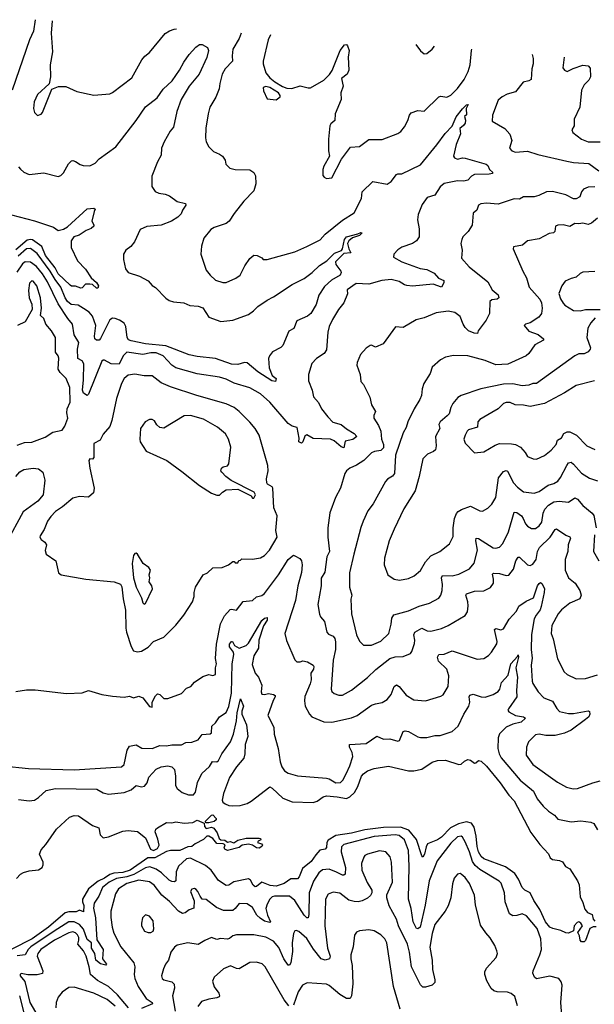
# Model space of a CAD drawing. Extents: x 1245515 to 1420776, y 606314 to 671314.
# Tile 184 of 256: x 1338533 to 1342881, y 657441 to 664888. Entities that reach past the tile are written whole.
import ezdxf

# ---------------------------------------------------------------- set-up
doc = ezdxf.new("R2010")
doc.units = 0

msp = doc.modelspace()

# ---------------------------------------------------------------- linework, layer by layer
at = {"layer": '0CON10XD'}
for points in [[(1338651.2, 664887.6), (1338638.4, 664801.6), (1338607.1, 664735), (1338475.3, 664355)], [(1338779.7, 664879.2), (1338771.5, 664785), (1338780.8, 664645), (1338763.8, 664545), (1338767.5, 664455), (1338757, 664403), (1338667, 664323), (1338643.6, 664266.4), (1338636.7, 664215), (1338646.7, 664185), (1338667, 664163), (1338695, 664172.5), (1338706.7, 664185), (1338777, 664363), (1338826.7, 664383.3), (1338883, 664383), (1338965, 664343.3), (1339095, 664316.7), (1339215, 664326.7), (1339235, 664336.2), (1339381.7, 664448.3), (1339456.6, 664583.4), (1339479.1, 664610.9), (1339515, 664638.8), (1339635, 664784), (1339665.8, 664804.2), (1339703.2, 664816.8), (1339721.1, 664818.2)], [(1340208.6, 664786.6), (1340193.9, 664746.1), (1340145.3, 664665), (1340140.4, 664615), (1340144.3, 664575), (1340088, 664515), (1340064.3, 664475), (1340046.7, 664405), (1340043.3, 664365), (1340017.5, 664302.5), (1339973, 664227), (1339959.2, 664175), (1339941.7, 664068.3), (1339940, 663995), (1339944.3, 663964.3), (1339963.3, 663925), (1339999.5, 663889.5), (1340045, 663871.2), (1340066.7, 663855), (1340087.5, 663825), (1340092.5, 663795), (1340122.5, 663765), (1340165, 663754.2), (1340275, 663752.5), (1340305, 663731.2), (1340317.3, 663707.3), (1340320, 663645), (1340305, 663592.5), (1340228.8, 663515), (1340155, 663422.5), (1340117.3, 663362.7), (1340095, 663346.7), (1340005, 663316.7), (1339979.3, 663300.7), (1339926.2, 663235), (1339908, 663175), (1339904, 663115), (1339945, 662993.3), (1339973.8, 662955), (1340015, 662918.8), (1340070.7, 662900.7), (1340095, 662900), (1340168.1, 662931.9), (1340201.4, 662955), (1340236.7, 663025), (1340275, 663082.5), (1340305, 663106.7), (1340330, 663105), (1340365, 663087.5), (1340375, 663073.3), (1340405, 663072.9), (1340615, 663132), (1340705, 663172.5), (1340806.5, 663223.5), (1340845.3, 663264.7), (1340975, 663371.8), (1341063.6, 663426.4), (1341118.8, 663535), (1341125, 663586.7), (1341205, 663663.3), (1341315, 663644.3), (1341345, 663664.4), (1341385, 663715.8), (1341395, 663721.2), (1341425, 663720.8), (1341565, 663788.6), (1341690.1, 663939.9), (1341752.4, 664027.6), (1341805, 664083.3), (1341835, 664153.3), (1341885, 664212.8), (1341915, 664243.3), (1341926.1, 664246.1), (1341912.9, 664217.1), (1341913, 664167), (1341900, 664155), (1341907.5, 664127.5), (1341904, 664105), (1341892.7, 664087.3), (1341863.8, 664065), (1341870, 664025), (1341836.3, 663943.6), (1341815.8, 663855), (1341822.6, 663842.6), (1341845, 663831.9), (1341885, 663842.5), (1341905, 663840.9), (1342063.3, 663795), (1342076, 663785), (1342088.8, 663755), (1342110, 663735), (1342110, 663725), (1342085, 663718.7), (1341975, 663717.3), (1341950.8, 663705), (1341925, 663674.3), (1341895, 663665.7), (1341845, 663667.8), (1341745, 663648.8), (1341715, 663624.5), (1341675, 663559.6), (1341616.8, 663543.2), (1341579.3, 663490.7), (1341549.4, 663415), (1341544.6, 663375), (1341556.5, 663305), (1341557.1, 663245), (1341535.9, 663214.1), (1341505, 663193.8), (1341425, 663166.2), (1341395, 663147.3), (1341364.3, 663115), (1341361.7, 663091.7), (1341423.8, 663055), (1341564.6, 663004.6), (1341615, 662997.2), (1341669.4, 662969.4), (1341701.7, 662931.7), (1341741.5, 662915), (1341742.8, 662897.2), (1341725.8, 662864.2), (1341662.1, 662887.9), (1341505, 662871.1), (1341463.4, 662876.6), (1341445, 662881.5), (1341405, 662908.2), (1341345, 662923.4), (1341274, 662916), (1341175, 662887.5), (1341078.7, 662891.3), (1341012, 662845), (1341013.8, 662815), (1340986, 662745), (1340945, 662695.8), (1340899.3, 662619.3), (1340875, 662566.7), (1340864.4, 662525), (1340855, 662391.2), (1340836.6, 662363.4), (1340778, 662325), (1340745, 662286.2), (1340719.2, 662205), (1340718, 662155), (1340745.5, 662085.5), (1340757.1, 662035), (1340795, 661991.4), (1340817.3, 661945), (1340863.7, 661883.6), (1340903.4, 661843.4), (1340966.2, 661825), (1341005, 661794), (1341065, 661758.6), (1341084.4, 661735), (1341055, 661711.3), (1340995, 661700), (1340985, 661650), (1340965, 661656.9), (1340912.9, 661702.9), (1340885, 661715.3), (1340755, 661720.6), (1340705, 661747.5), (1340691.5, 661738.5), (1340675.3, 661694.7), (1340665, 661683.5), (1340646.7, 661695), (1340647.4, 661722.6), (1340633, 661803), (1340595, 661813.3), (1340565, 661833.3), (1340425, 661994.3), (1340355, 662057.1), (1340275, 662102.3), (1340155, 662138.2), (1340095, 662167.6), (1340045, 662183.2), (1339875, 662209.5), (1339715, 662254.1), (1339685.5, 662275), (1339618.8, 662345), (1339565, 662367.2), (1339525, 662369), (1339465, 662355.3), (1339345, 662372.8), (1339316.4, 662345), (1339285, 662282.7), (1339225, 662284.6), (1339175, 662313.1), (1339165, 662313.3), (1339155, 662304.6), (1339055, 662054.2), (1339045, 662046.2), (1339015, 662062), (1339007.5, 662085), (1339016.9, 662163.1), (1339019.7, 662285), (1339005, 662307.5), (1338974.5, 662324.5), (1338972, 662395), (1338980, 662445), (1338944.5, 662505), (1338932.9, 662585), (1338896.5, 662626.5), (1338825, 662737.9), (1338744, 662905), (1338706.1, 662966.1), (1338660.9, 663020.9), (1338615, 663052.5), (1338575, 663055.9), (1338555, 663040.8), (1338510.7, 662979.3)], [(1340430.3, 664772.3), (1340414.5, 664735.5), (1340374.4, 664575), (1340374.4, 664555), (1340395.6, 664485), (1340425, 664449.1), (1340465, 664416.8), (1340522.2, 664382.2), (1340555, 664369.5), (1340593, 664367), (1340655, 664386.2), (1340715, 664371.2), (1340735, 664372), (1340835, 664430.8), (1340876.4, 664473.6), (1340897.1, 664502.9), (1340957.5, 664655), (1340991.7, 664698.3), (1341005, 664700), (1341015, 664690), (1341026.7, 664655), (1341020, 664605), (1341023, 664507), (1341010, 664475), (1340968.3, 664441.7), (1340982, 664385), (1340963.6, 664335), (1340965.5, 664284.5), (1340919.2, 664175), (1340916.7, 664125), (1340888.8, 664101.2), (1340880, 664085), (1340868.8, 663985), (1340870, 663895), (1340876.7, 663855), (1340835, 663780), (1340827.5, 663755), (1340828.3, 663708.3), (1340837, 663697), (1340855, 663687.5), (1340895, 663692.5), (1340967.2, 663832.8), (1341036.1, 663923.9), (1341105, 663928), (1341175, 663982), (1341275, 663980.8), (1341395, 664025.7), (1341418, 664042), (1341445, 664076.2), (1341470.6, 664125), (1341482.5, 664165), (1341495, 664182), (1341545, 664200.8), (1341595, 664196.9), (1341705, 664303.8), (1341718.8, 664308.8), (1341765, 664301.2), (1341795, 664315.8), (1341845, 664368.1), (1341895.4, 664435), (1341926.7, 664495), (1341941.9, 664545), (1341951.8, 664655), (1341955.4, 664663.8)], [(1338524.4, 663774.4), (1338538.3, 663758.3), (1338563.8, 663735), (1338605, 663715.7), (1338715, 663730), (1338825, 663701.2), (1338845, 663710), (1338865, 663730), (1338902.7, 663797.3), (1338925, 663820), (1338935, 663823.3), (1338955, 663816.2), (1338991.7, 663791.7), (1339014.3, 663784.3), (1339065, 663782), (1339105, 663803.1), (1339135.9, 663834.1), (1339260, 663925), (1339414.5, 664125), (1339485, 664228.1), (1339574.5, 664295.5), (1339619, 664361), (1339687.1, 664425), (1339743.6, 664505), (1339775, 664565.7), (1339815.4, 664625), (1339865, 664680), (1339895, 664699.5), (1339915, 664698.9), (1339955, 664677.7), (1339961.7, 664655), (1339949.4, 664600.6), (1339891.8, 664475), (1339815, 664384.6), (1339756.2, 664285), (1339723.2, 664193.2), (1339696.9, 664075), (1339672.5, 664045), (1339625.6, 663964.4), (1339606, 663915), (1339603.9, 663863.9), (1339575, 663813.8), (1339532, 663705), (1339534, 663625), (1339558.3, 663588.3), (1339585, 663575.8), (1339635, 663568.1), (1339666.5, 663556.5), (1339725, 663512), (1339787.5, 663497.5), (1339790, 663485), (1339765, 663447.5), (1339755, 663420), (1339728.8, 663395), (1339682, 663365), (1339605, 663334.5), (1339495.8, 663324.2), (1339445, 663301.2), (1339401.4, 663208.6), (1339375, 663173.3), (1339336.7, 663145), (1339320, 663115), (1339320, 663075), (1339335, 663002.5), (1339355, 662976.7), (1339438.7, 662948.7), (1339505, 662912.5), (1339535, 662878), (1339561.3, 662861.3), (1339640.3, 662780.3), (1339665, 662762.9), (1339697, 662753), (1339775, 662745.8), (1339820, 662725), (1339885, 662720), (1339918.2, 662708.2), (1339965, 662638.1), (1340055, 662605.3), (1340145.9, 662614.1), (1340265, 662658.5), (1340302.2, 662685), (1340335, 662719.5), (1340405, 662767.1), (1340455, 662790.5), (1340595, 662885.5), (1340685, 662930), (1340746.2, 662975), (1340802.5, 663027.5), (1340858.2, 663065), (1340915, 663121.9), (1340968.4, 663141.6), (1340976.5, 663153.5), (1340989.8, 663225), (1341005, 663246.4), (1341092.4, 663267.6), (1341115, 663278.9), (1341123.8, 663275), (1341105, 663254.5), (1341051.8, 663238.2), (1341024.3, 663215.7), (1341014.7, 663195), (1341023.9, 663155), (1341040, 663125), (1340985, 663120), (1340922.7, 663055), (1340925.8, 663035), (1340963.8, 662985), (1340966.2, 662975), (1340958, 662955), (1340893.2, 662916.8), (1340839.6, 662870.4), (1340796, 662804), (1340775.9, 662734.1), (1340735.6, 662665), (1340711.2, 662645), (1340629.4, 662610.6), (1340607.9, 662552.1), (1340569.3, 662530.7), (1340525, 662423.3), (1340510.5, 662409.5), (1340446.7, 662375), (1340424.3, 662345.7), (1340416.1, 662323.9), (1340420, 662255), (1340445, 662195.8), (1340474.5, 662175), (1340468.8, 662151.2), (1340442, 662155), (1340334.4, 662224.4), (1340255, 662292.9), (1340235, 662294.6), (1340185, 662280), (1340135, 662283.5), (1340014.1, 662324.1), (1339875, 662339.2), (1339815, 662351.8), (1339640.2, 662420.2), (1339485.1, 662435.1), (1339377.8, 662457.8), (1339357.5, 662467.5), (1339345.9, 662485), (1339336.7, 662566.7), (1339325, 662591.5), (1339289.5, 662615), (1339255, 662628.5), (1339235, 662629.1), (1339215, 662617.5), (1339145, 662475.8), (1339135, 662464.2), (1339115, 662464), (1339103.1, 662473.1), (1339098.7, 662495), (1339109.3, 662575), (1339083.6, 662645), (1339058.2, 662675), (1339015, 662702.1), (1338975, 662727.7), (1338922.4, 662732.4), (1338895, 662757.3), (1338876.9, 662785), (1338845.8, 662865), (1338801.8, 662921.8), (1338764.9, 662985), (1338665, 663118.6), (1338615, 663157), (1338585, 663154), (1338522.1, 663097.9)], [(1341529.8, 664700.5), (1341565, 664651.2), (1341595, 664630), (1341615, 664632.5), (1341655.4, 664664.6), (1341673.3, 664688.1)], [(1342410.2, 664624.7), (1342419.2, 664595), (1342419.2, 664555), (1342408, 664515), (1342402.5, 664435), (1342385.4, 664424.6), (1342343.8, 664415), (1342285, 664341.4), (1342221.2, 664325), (1342184.2, 664305), (1342155, 664278.1), (1342111.4, 664165), (1342109.3, 664119.3), (1342205, 664064), (1342242.1, 664022.1), (1342256.5, 663975), (1342240.6, 663915), (1342256, 663895), (1342285, 663886.4), (1342375, 663892.7), (1342455, 663868.2), (1342673.3, 663816.7), (1342725, 663807.1), (1342840.5, 663800.5), (1342915, 663744.5)], [(1342654.2, 664603.7), (1342643, 664523), (1342656.7, 664505), (1342675, 664496.2), (1342720.9, 664519.1), (1342795, 664542.9), (1342835, 664538.8), (1342850.7, 664520.7), (1342852.5, 664455), (1342839.3, 664430.7), (1342805, 664393.8), (1342783.8, 664355), (1342772.5, 664225), (1342730, 664135), (1342728.8, 664085), (1342710, 664055), (1342717.5, 664035), (1342783.2, 663983.2), (1342835, 663964.5), (1342925, 663964.8)], [(1340475, 664281.2), (1340503.8, 664305), (1340504, 664315), (1340490.8, 664335), (1340426.2, 664375), (1340395, 664382.9), (1340376.2, 664375), (1340378.3, 664348.3), (1340405, 664290), (1340475, 664281.2)], [(1342884.4, 663624.4), (1342835, 663621.7), (1342800.4, 663605), (1342785.4, 663585), (1342771.8, 663548.2), (1342745, 663531.9), (1342723.4, 663533.4), (1342665, 663563.8), (1342565, 663589.2), (1342520, 663585), (1342462.4, 663557.6), (1342425, 663548.8), (1342345, 663548.5), (1342315, 663529.4), (1342275, 663532.9), (1342155, 663491.2), (1342065, 663499.5), (1342022.5, 663495), (1342004.3, 663485.7), (1341993.1, 663446.9), (1341965.6, 663425), (1341956.2, 663333.8), (1341928, 663285), (1341885.7, 663245), (1341877.8, 663225), (1341870.6, 663195), (1341881.2, 663145), (1341876.7, 663085), (1341935, 663018), (1342075, 662905.6), (1342108.9, 662845), (1342155, 662807.3), (1342158.2, 662785), (1342145.3, 662774.7), (1342105, 662768.2), (1342091.4, 662755), (1342088.6, 662665), (1342064.2, 662615), (1342002.5, 662535), (1341997.5, 662515), (1341973.3, 662516.7), (1341930, 662535), (1341905, 662559.2), (1341889.1, 662585), (1341865, 662643.8), (1341825, 662673.8), (1341776.6, 662683.4), (1341685, 662671.4), (1341595, 662631.8), (1341532.1, 662617.9), (1341435, 662560.8), (1341376, 662564), (1341282.5, 662435), (1341225, 662410), (1341195, 662426.2), (1341185, 662424), (1341155, 662404.3), (1341112.9, 662355), (1341086, 662295), (1341084.2, 662275), (1341110, 662205), (1341115, 662150), (1341135, 662127.5), (1341183, 662033), (1341195.7, 661975), (1341226.2, 661925), (1341214.2, 661895), (1341213.1, 661875), (1341249.5, 661819.5), (1341265, 661776.2), (1341271.5, 661715), (1341285.4, 661675), (1341285, 661650), (1341265, 661630.5), (1341217.2, 661622.8), (1341195, 661611.8), (1341137.1, 661552.9), (1341082.1, 661517.9), (1341031.2, 661495), (1341006.2, 661475), (1340994, 661455), (1340960, 661345), (1340922.5, 661275), (1340881.2, 661158.8), (1340864.5, 661045), (1340864.5, 660975), (1340876.5, 660865), (1340857.3, 660825), (1340841.2, 660708.8), (1340815.6, 660664.4), (1340814.6, 660605.4), (1340789.4, 660465), (1340801.7, 660391.7), (1340810.6, 660370.6), (1340838.8, 660335), (1340856.2, 660255), (1340870, 660240), (1340905, 660224.3), (1340917.6, 660207.6), (1340923.4, 660183.4), (1340924.2, 660125), (1340904.7, 660044.7), (1340890, 659825), (1340895.7, 659805.7), (1340911.9, 659791.9), (1340949.1, 659779.1), (1340975, 659779.4), (1341045, 659815.6), (1341165, 659913.5), (1341227.1, 659972.9), (1341335, 660057.3), (1341375, 660069.1), (1341435, 660072.2), (1341491.2, 660095), (1341501.1, 660108.9), (1341520, 660170), (1341522.1, 660195), (1341514.6, 660235.4), (1341523.5, 660256.5), (1341575, 660285.5), (1341615.4, 660265.4), (1341645, 660261.8), (1341725, 660282.9), (1341775.3, 660304.7), (1341905, 660380.8), (1341920.7, 660409.3), (1341926.4, 660453.6), (1341924.5, 660485), (1341908.6, 660535), (1341914, 660545), (1341975, 660564.6), (1342045, 660567.5), (1342096.8, 660593.2), (1342117.3, 660625), (1342118.8, 660655), (1342110.8, 660695), (1342118.1, 660701.9), (1342165, 660698.2), (1342215, 660683.3), (1342235, 660685.8), (1342269.1, 660730.9), (1342287.9, 660795), (1342305, 660822.9), (1342315, 660822.5), (1342375, 660765.7), (1342395, 660759.2), (1342415, 660769.2), (1342440.8, 660805), (1342451.2, 660865), (1342465.7, 660895), (1342546.4, 660973.6), (1342585, 661032), (1342595, 661038), (1342665, 660989.2), (1342695.7, 660975.7), (1342702, 660965), (1342684.4, 660915), (1342681.9, 660865), (1342661.2, 660805), (1342660.4, 660725), (1342686.2, 660666.2), (1342735.2, 660625.2), (1342770.6, 660570.6), (1342781.1, 660535), (1342772.5, 660507.5), (1342696, 660474), (1342633.1, 660425), (1342608.5, 660395), (1342559.6, 660305), (1342554.5, 660245), (1342570, 660205), (1342602.6, 660052.6), (1342652, 659955), (1342675.5, 659935.5), (1342745, 659901.4), (1342815, 659904.2), (1342905, 659931.4)], [(1338414.3, 663425.7), (1338645, 663365.7), (1338788.8, 663318.8), (1338825, 663293.8), (1338865, 663303.1), (1338895, 663320), (1339045, 663457.1), (1339095, 663461.2), (1339103.3, 663455), (1339097.7, 663437.7), (1339078.8, 663365), (1339095, 663336.2), (1339093.5, 663325), (1339075, 663308.2), (1339037.6, 663292.4), (1338982.4, 663257.6), (1338942.5, 663245), (1338924, 663215), (1338923.8, 663165), (1338970.8, 663065), (1339031.7, 663001.7), (1339073.3, 662935), (1339115, 662899.6), (1339128.6, 662875), (1339125, 662857.1), (1339115, 662858.1), (1339085, 662884), (1339065, 662888.1), (1339032.5, 662887.5), (1339005, 662860), (1338995, 662857.5), (1338955, 662873.3), (1338925, 662872.5), (1338915, 662878.6), (1338825, 662965.5), (1338802, 663012), (1338728.5, 663105), (1338701.2, 663171.2), (1338631.5, 663221.5), (1338614.4, 663225.6), (1338589.3, 663220.7), (1338505, 663146.2)], [(1342905, 663386), (1342860.5, 663349.5), (1342835, 663339.2), (1342795, 663349.4), (1342765, 663343.1), (1342735, 663345.6), (1342695, 663323.3), (1342645, 663336), (1342605, 663333.3), (1342587.5, 663325), (1342582.5, 663285), (1342573.6, 663276.4), (1342540, 663270), (1342465, 663230), (1342376.1, 663213.9), (1342338.8, 663181.2), (1342270.8, 663169.2), (1342266.7, 663155), (1342340.8, 662985), (1342367.5, 662935), (1342387.5, 662865), (1342469.1, 662775), (1342481, 662745), (1342485.6, 662705), (1342480.5, 662665), (1342462.7, 662637.3), (1342395, 662596.1), (1342360, 662585), (1342350.8, 662575), (1342385, 662531.4), (1342457.3, 662507.3), (1342496.7, 662475), (1342497.5, 662465), (1342431.9, 662428.1), (1342385, 662364), (1342365, 662345.8), (1342227, 662283), (1342135, 662278.2), (1342055, 662310), (1341925, 662344.3), (1341815, 662348.6), (1341755, 662334.2), (1341716.7, 662315), (1341655, 662260), (1341638.1, 662211.9), (1341590.8, 662135), (1341578, 662095), (1341573.3, 662045), (1341562, 662015), (1341517.1, 661945), (1341469.5, 661845), (1341457.9, 661802.1), (1341435, 661763.3), (1341377.5, 661595), (1341370, 661455), (1341355, 661436.2), (1341317.6, 661412.4), (1341302.5, 661395), (1341209.2, 661225), (1341166.8, 661173.2), (1341132.2, 661095), (1341113.7, 661046.3), (1341061.5, 660845), (1341029.5, 660705), (1341027.8, 660655), (1341029.5, 660595), (1341045.7, 660535), (1341040, 660505), (1341043.5, 660395), (1341081.9, 660235), (1341105, 660186.2), (1341135, 660156.2), (1341196.1, 660156.1), (1341265, 660188.1), (1341325.6, 660245), (1341344.5, 660315), (1341348, 660362), (1341365, 660386.5), (1341474.6, 660415.4), (1341555, 660451.8), (1341635, 660475.7), (1341705, 660511.2), (1341719.4, 660535), (1341729.4, 660570.6), (1341733.1, 660615), (1341724.7, 660665.3), (1341732.5, 660685), (1341805, 660681.1), (1341855, 660693.6), (1341937.5, 660735), (1341971.8, 660778.2), (1341997.3, 660875), (1341984.7, 660945), (1341986.7, 660965), (1342005, 660964.4), (1342115, 660893.3), (1342135, 660889.4), (1342165, 660898.6), (1342190, 660925), (1342232.9, 661012.9), (1342275, 661162), (1342295, 661160), (1342329.1, 661135), (1342343.8, 661115), (1342359.5, 661075), (1342375, 661057.1), (1342405, 661040), (1342435, 661039.2), (1342465, 661058.6), (1342483.5, 661086.5), (1342493.8, 661155), (1342505.9, 661185), (1342535, 661216.7), (1342575, 661241.2), (1342614.8, 661245.2), (1342685, 661239.7), (1342735, 661270.8), (1342755, 661261.4), (1342795, 661212.9), (1342865.5, 661155.5), (1342878, 661138), (1342895.4, 661045)], [(1342885, 662982.5), (1342795, 662977.1), (1342775, 662968.6), (1342745, 662941.4), (1342705, 662930.6), (1342660.5, 662909.5), (1342634.4, 662875.6), (1342613.2, 662816.8), (1342625, 662776.7), (1342644.5, 662744.5), (1342658.3, 662728.3), (1342725, 662689.2), (1342775, 662686.7), (1342814.4, 662695.6), (1342925, 662695.8)], [(1338515, 661669.2), (1338570.3, 661689.7), (1338625, 661693.1), (1338725, 661730.8), (1338783.1, 661766.9), (1338855, 661783.8), (1338875, 661812.5), (1338898, 661875), (1338890.9, 661915), (1338893.3, 661945), (1338914.4, 661995), (1338913.5, 662105), (1338884.4, 662175), (1338839.2, 662219.2), (1338824.1, 662244.1), (1338828.3, 662328.3), (1338824.4, 662344.4), (1338803.6, 662373.6), (1338805.3, 662484.7), (1338775, 662534.3), (1338732, 662585), (1338716.5, 662626.5), (1338691.2, 662651.2), (1338698, 662705), (1338691.8, 662785), (1338662.5, 662875), (1338635, 662910), (1338625, 662911.9), (1338608.2, 662895), (1338600.8, 662839.2), (1338604.6, 662784.6), (1338625.7, 662735), (1338626.9, 662695), (1338575, 662601.4), (1338516.4, 662573.6)], [(1342887.4, 662632.6), (1342855.6, 662595), (1342833.1, 662555), (1342824.6, 662485), (1342851.8, 662405), (1342851.1, 662395), (1342834.1, 662375.9), (1342805, 662360), (1342765, 662360.5), (1342734.7, 662345.3), (1342445, 662136.9), (1342415, 662136.5), (1342385, 662122.7), (1342335, 662118.2), (1342265, 662133.5), (1342195, 662131.2), (1342023.8, 662096.2), (1341874.6, 662045.4), (1341849.5, 662030.5), (1341811.4, 661985), (1341795.6, 661955), (1341782.4, 661907.6), (1341768.8, 661891.2), (1341715.6, 661845), (1341704.3, 661825), (1341712.9, 661795), (1341679.5, 661735), (1341685.4, 661665), (1341680, 661635), (1341665, 661621.9), (1341618.6, 661601.4), (1341584.2, 661565), (1341556.7, 661433.3), (1341524.5, 661325), (1341440.9, 661189.1), (1341366.9, 661035), (1341328.1, 660945), (1341292.5, 660815), (1341290, 660765), (1341317.9, 660687.9), (1341367.5, 660655), (1341407.7, 660647.7), (1341475, 660660), (1341518.7, 660681.3), (1341565, 660722), (1341603.9, 660786.1), (1341645, 660831.5), (1341712, 660865), (1341785.4, 660924.6), (1341812.1, 660977.9), (1341813.3, 661045), (1341823.8, 661116.2), (1341837.3, 661152.7), (1341851.6, 661168.4), (1341876.4, 661183.6), (1341945, 661207.9), (1342015, 661172.9), (1342035, 661171.4), (1342075, 661194.2), (1342106.4, 661223.6), (1342135.4, 661274.6), (1342156.3, 661423.7), (1342195, 661471.1), (1342215, 661478.1), (1342225, 661472.9), (1342270.5, 661385), (1342300.9, 661350.9), (1342345, 661315.6), (1342425, 661305.6), (1342465, 661319.4), (1342532.6, 661367.4), (1342575, 661378.9), (1342605, 661398.1), (1342625, 661424.2), (1342672.9, 661515), (1342685.8, 661535), (1342705, 661541.1), (1342725, 661527.1), (1342785, 661458.5), (1342845, 661420), (1342905, 661400)], [(1339425, 660105.8), (1339455, 660111.9), (1339505, 660140.8), (1339545, 660184), (1339623, 660217), (1339715, 660309.2), (1339775.6, 660385), (1339841.4, 660485), (1339854.2, 660525), (1339853.8, 660555), (1339863.8, 660595), (1339921.2, 660688.8), (1339955.6, 660704.4), (1339995, 660743.1), (1340065, 660744.4), (1340112.5, 660765), (1340145, 660790), (1340155, 660790), (1340165, 660780), (1340185, 660780), (1340191.7, 660798.3), (1340205, 660800), (1340215, 660810), (1340295, 660806.7), (1340355, 660817.5), (1340385, 660834.3), (1340424.2, 660875), (1340480.8, 660975), (1340472, 661025), (1340482, 661135), (1340456.2, 661195), (1340450, 661345), (1340442.9, 661355), (1340407.5, 661375), (1340402.9, 661385), (1340402, 661415), (1340412.5, 661475), (1340410, 661515), (1340346.5, 661745), (1340315, 661795.7), (1340275, 661844.3), (1340194.2, 661925), (1340155, 661954.3), (1340095, 661983.1), (1339873.8, 662045), (1339675, 662110), (1339605, 662140), (1339535, 662193.1), (1339475, 662194.5), (1339405, 662205.6), (1339355, 662198.6), (1339325, 662174.4), (1339303.3, 662135), (1339266.2, 662023.8), (1339230.3, 661855), (1339215, 661810), (1339166.2, 661753.8), (1339143.1, 661706.9), (1339095, 661683.3), (1339093.8, 661576.2), (1339085, 661562.5), (1339063.8, 661566.2), (1339057, 661553), (1339062.9, 661495), (1339098.1, 661345), (1339091.2, 661308.8), (1339055, 661275.8), (1338985, 661281.2), (1338935, 661270), (1338857.4, 661202.6), (1338805, 661167.5), (1338768.7, 661131.3), (1338744.2, 661095), (1338718.8, 661031.2), (1338687.1, 660985), (1338685.7, 660975), (1338695, 660956.2), (1338723.8, 660935), (1338736.2, 660915), (1338726.1, 660873.9), (1338734.2, 660845), (1338807.5, 660795), (1338826.2, 660705), (1338848.3, 660688.3), (1339035, 660656.7), (1339247.5, 660635), (1339295, 660619.2), (1339305, 660597.5), (1339316.2, 660506.2), (1339335, 660422.5), (1339335.9, 660285.9), (1339341.8, 660255), (1339377.6, 660147.6), (1339395, 660114), (1339425, 660105.8)], [(1342883.7, 662156.3), (1342745, 662121.9), (1342655.3, 662064.7), (1342505, 661985.4), (1342395, 661961.5), (1342345, 661971.5), (1342283.6, 661973.6), (1342245, 661991.1), (1342215, 661993.2), (1342195, 661984.6), (1342155, 661945.5), (1342105, 661917.5), (1342014, 661865), (1342000, 661845), (1341996.2, 661805), (1341930, 661785), (1341918.6, 661775), (1341904.3, 661745), (1341894.2, 661715), (1341903.8, 661685), (1341975, 661612.5), (1342045, 661619.2), (1342130.2, 661669.8), (1342165, 661682.5), (1342255, 661680), (1342285, 661673.6), (1342322.5, 661655), (1342358, 661615), (1342375, 661584), (1342417.5, 661565), (1342445, 661563.1), (1342505, 661590.8), (1342555, 661632.5), (1342591.4, 661675), (1342602.5, 661707.5), (1342634.2, 661725.8), (1342651.3, 661758.7), (1342675, 661770.6), (1342695, 661769.4), (1342746.1, 661746.1), (1342825, 661665.7), (1342885, 661637.1)], [(1340305, 661270), (1340318, 661295), (1340308.8, 661315), (1340132.9, 661402.9), (1340092.2, 661432.2), (1340062, 661465), (1340056.2, 661475), (1340060, 661495), (1340072.5, 661505), (1340105, 661513.1), (1340115, 661527.5), (1340130, 661655), (1340114.4, 661715), (1340090, 661755), (1340031.2, 661805), (1339925, 661865.6), (1339825, 661894.3), (1339777.3, 661892.7), (1339625, 661797.5), (1339594.2, 661804.2), (1339572.3, 661822.3), (1339553, 661853), (1339535, 661862.5), (1339515, 661862.5), (1339482.5, 661845), (1339446.7, 661795), (1339442, 661715), (1339446.2, 661695), (1339490, 661625), (1339647.3, 661552.7), (1339761.2, 661471.2), (1339895, 661364.7), (1339985, 661307.7), (1340025, 661292.2), (1340045, 661291.2), (1340067.5, 661315), (1340095, 661331.2), (1340185, 661336.7), (1340285, 661287.5), (1340295, 661270), (1340305, 661270)], [(1338505, 661433.1), (1338535, 661467.8), (1338565, 661484.4), (1338634.4, 661495.6), (1338675, 661491.4), (1338709.2, 661465), (1338724.2, 661405), (1338711.2, 661295), (1338671.9, 661245), (1338558.8, 661165), (1338432.3, 660927.7)], [(1342882.2, 660992.2), (1342874.3, 660865), (1342915.5, 660795.5)], [(1339475, 660466), (1339485, 660472), (1339537.3, 660582.7), (1339534, 660605), (1339512, 660635), (1339518, 660665), (1339512.3, 660687.7), (1339523.3, 660725), (1339510, 660745), (1339466.7, 660775), (1339424.2, 660845), (1339415, 660852.9), (1339405, 660851.4), (1339393.5, 660835), (1339384.3, 660775), (1339395.6, 660665.6), (1339414.5, 660594.5), (1339454.4, 660515), (1339465, 660476.2), (1339475, 660466)], [(1338505, 659805.3), (1338585, 659818), (1338651.7, 659818.3), (1338888.8, 659791.2), (1339005, 659797.1), (1339055, 659813.9), (1339155, 659783.9), (1339235, 659771.2), (1339325, 659764.1), (1339365, 659771.1), (1339395, 659759.2), (1339435, 659770.8), (1339465, 659758), (1339515, 659692), (1339535, 659687.5), (1339536.9, 659725), (1339561.9, 659775), (1339575, 659789.2), (1339595, 659782.9), (1339625, 659753.5), (1339655, 659752.9), (1339758.8, 659791.2), (1339795, 659832.5), (1339827.5, 659845), (1339855, 659876.7), (1339918.8, 659921.2), (1339965, 659936), (1339995, 659927.1), (1340014, 659935), (1340015.4, 659985), (1340023.3, 660015), (1340014.5, 660055.5), (1340021.6, 660165), (1340051.6, 660318.4), (1340081.9, 660378.1), (1340125, 660426.5), (1340135, 660430.5), (1340175, 660422), (1340223.4, 660486.6), (1340295, 660494.5), (1340325, 660523.3), (1340365, 660532.1), (1340385, 660547.5), (1340491.2, 660688.8), (1340565, 660804.2), (1340595, 660831.2), (1340605, 660836.7), (1340615, 660833.8), (1340652.3, 660812.3), (1340665.8, 660795), (1340671.4, 660765), (1340665.4, 660705.4), (1340637.5, 660605), (1340620.5, 660495), (1340540.8, 660245), (1340553.4, 660193.4), (1340615.5, 660045.5), (1340630, 660030), (1340655, 660031.9), (1340675, 660038.2), (1340712.1, 660032.1), (1340754, 660005), (1340760, 659995), (1340755.6, 659975), (1340736.4, 659945), (1340738.7, 659895), (1340731.2, 659865), (1340690.5, 659769.5), (1340687.3, 659735), (1340694.6, 659694.6), (1340726.7, 659635), (1340744.7, 659614.7), (1340835, 659577.1), (1340895, 659574.6), (1341043.7, 659606.3), (1341086.1, 659623.9), (1341195, 659702.2), (1341225, 659714.4), (1341276.6, 659723.4), (1341314.5, 659745.5), (1341345, 659784), (1341366.2, 659843.8), (1341383.4, 659856.6), (1341405, 659844.3), (1341458.3, 659778.3), (1341515, 659743.3), (1341605, 659736.9), (1341720.7, 659770.7), (1341737.9, 659782.1), (1341776, 659845), (1341781.4, 659925), (1341765.8, 659975), (1341703.1, 660035), (1341695.6, 660065), (1341704.5, 660085.5), (1341745, 660088.2), (1341805, 660114.5), (1341995, 660050.8), (1342045, 660056), (1342080.3, 660079.7), (1342104.3, 660105), (1342143.7, 660166.3), (1342147.3, 660185), (1342125, 660276.7), (1342135, 660282.5), (1342175, 660272.5), (1342195, 660281.2), (1342237.4, 660352.6), (1342291.9, 660415), (1342309.2, 660450.8), (1342365, 660488.9), (1342420, 660515), (1342452.5, 660605), (1342465, 660624.4), (1342475, 660630.8), (1342484.4, 660624.4), (1342503.1, 660585), (1342502.9, 660555), (1342480, 660450), (1342471.1, 660425), (1342440.3, 660385), (1342427.1, 660355), (1342406.7, 660236.7), (1342403.5, 660125), (1342411.9, 660058.1), (1342403.1, 660005), (1342410.4, 659885), (1342416.5, 659866.5), (1342457.1, 659805), (1342499.8, 659759.8), (1342565, 659734.2), (1342597.4, 659677.4), (1342618.8, 659655), (1342685, 659640.4), (1342725, 659639.1), (1342835, 659660), (1342844.2, 659654.2), (1342847.5, 659635), (1342838.6, 659615), (1342815.6, 659595), (1342705, 659514.6), (1342655, 659491.1), (1342585, 659472.7), (1342513.6, 659473.6), (1342465, 659484.3), (1342435, 659478.8), (1342383.8, 659425), (1342367.1, 659385), (1342365.8, 659325), (1342417.1, 659255), (1342601.9, 659121.9), (1342671.9, 659081.9), (1342720.5, 659070.5), (1342755, 659071.8), (1342870, 659115), (1342925, 659130.5)], [(1338405, 659244.6), (1338600, 659225), (1338945, 659214.3), (1339302.8, 659237.2), (1339322.8, 659255), (1339346.4, 659363.6), (1339365, 659392.5), (1339415, 659402.5), (1339457, 659377), (1339535, 659374.6), (1339595, 659399.1), (1339644.4, 659395.6), (1339685, 659404.2), (1339757.3, 659402.7), (1339789.5, 659420.5), (1339835, 659424.2), (1339885, 659440.6), (1339915, 659480.5), (1339975, 659485.7), (1339985.5, 659495), (1339987.5, 659545), (1340015, 659568.6), (1340045, 659614.3), (1340095, 659648.5), (1340116, 659694), (1340137, 659795), (1340140, 660015), (1340154.7, 660085.3), (1340150.2, 660105), (1340121.9, 660145), (1340121.2, 660165), (1340135, 660184.6), (1340144.5, 660184.5), (1340159.7, 660155), (1340195, 660134.7), (1340246.9, 660155), (1340265, 660171.5), (1340365, 660343.5), (1340385, 660360.4), (1340405, 660367.1), (1340405.3, 660345), (1340377.4, 660302.6), (1340343.6, 660195), (1340341, 660135), (1340305, 660075.4), (1340291.6, 660011.6), (1340314, 659945), (1340340, 659915), (1340366.7, 659855), (1340360.8, 659805), (1340365, 659787.5), (1340385, 659784.3), (1340415, 659791.4), (1340454.2, 659784.2), (1340465.6, 659775.6), (1340465.8, 659765.8), (1340451.3, 659738.7), (1340410, 659625), (1340457.6, 659537.6), (1340460, 659485), (1340488.8, 659375), (1340503.8, 659275), (1340517.3, 659237.3), (1340537.6, 659207.6), (1340565, 659189.5), (1340635, 659167.8), (1340855, 659151.5), (1340876, 659146), (1340925, 659116.9), (1340961.7, 659118.3), (1340979.4, 659135), (1341004.4, 659185), (1341031.9, 659245), (1341054.3, 659315), (1341050, 659345), (1341028, 659385), (1341030, 659405), (1341155, 659413.1), (1341235, 659468.6), (1341285, 659446.9), (1341335, 659447.5), (1341395, 659430), (1341406, 659435), (1341435, 659503.3), (1341450.8, 659509.2), (1341475, 659503.5), (1341545, 659463.1), (1341565, 659457.5), (1341615, 659457.5), (1341675, 659474.3), (1341715, 659472.9), (1341805, 659502.9), (1341852.2, 659545), (1341894.5, 659635), (1341932.1, 659695), (1341940, 659725), (1341934.7, 659765.3), (1341940.4, 659779.6), (1341965, 659787.5), (1342025, 659765.4), (1342055, 659763.9), (1342115, 659783.1), (1342154.7, 659805.3), (1342166.4, 659823.6), (1342177.8, 659875), (1342228.7, 659931.3), (1342249.5, 660015), (1342300, 660070), (1342305, 660083.3), (1342307.9, 660065), (1342288.2, 659985), (1342300.9, 659915), (1342291.8, 659815), (1342296.2, 659765), (1342232.7, 659675), (1342227.8, 659665), (1342235, 659652.2), (1342285, 659626.2), (1342346.1, 659616.1), (1342361.2, 659605), (1342327.5, 659575), (1342265, 659558.7), (1342215, 659537.3), (1342165, 659487.1), (1342154.6, 659455), (1342152, 659375), (1342161.1, 659335), (1342175.8, 659305.8), (1342320.9, 659135), (1342421.5, 659051.5), (1342449.5, 658995), (1342495, 658940), (1342535, 658902.5), (1342580.9, 658870.9), (1342605, 658840), (1342705, 658821.4), (1342778.3, 658828.3), (1342855, 658817.1), (1342877.4, 658807.4), (1342905, 658760)], [(1338525, 658990.6), (1338605, 658980.5), (1338645, 658985.6), (1338675, 659004.4), (1338732.9, 659057.1), (1338805, 659071.9), (1339117, 659067), (1339165, 659039.2), (1339205, 659030.5), (1339325, 659042.9), (1339376.2, 659063.8), (1339415, 659095.8), (1339455, 659085.7), (1339478.3, 659091.7), (1339498, 659115), (1339511.1, 659158.9), (1339565, 659219.4), (1339605, 659237.1), (1339655, 659244.4), (1339685, 659237.5), (1339705, 659217.5), (1339712.7, 659165), (1339712.5, 659095), (1339725, 659074), (1339762.2, 659042.2), (1339810, 659025), (1339847.5, 659025), (1339864.1, 659045.9), (1339878, 659118), (1339912.7, 659187.3), (1339970.5, 659239.5), (1339993, 659277), (1340025, 659275.6), (1340038.9, 659285), (1340062.7, 659335), (1340129.2, 659425), (1340152.2, 659485), (1340174.2, 659585), (1340179.5, 659645), (1340205, 659750), (1340227.1, 659695), (1340213.3, 659656.7), (1340214.7, 659635), (1340248.4, 659555), (1340260.5, 659465), (1340238.6, 659405), (1340236.8, 659335), (1340228.6, 659301.4), (1340175, 659237.3), (1340121.1, 659155), (1340074.7, 659035.3), (1340064.8, 658984.8), (1340070.2, 658970.2), (1340087.3, 658957.3), (1340115.1, 658945.1), (1340145, 658941.9), (1340201.2, 658945), (1340255, 658958.7), (1340285, 658976.1), (1340425, 659086.7), (1340445, 659076.4), (1340525, 659000), (1340595, 658972.8), (1340755, 658966.2), (1340785, 658977.1), (1340830.1, 659009.9), (1340855, 659016.8), (1340935, 659010.5), (1341005, 658996.8), (1341031, 659009), (1341067.1, 659042.9), (1341092.3, 659087.7), (1341120, 659165), (1341135.3, 659185), (1341165, 659205.7), (1341216.1, 659223.9), (1341325, 659241.5), (1341475, 659206.2), (1341515.4, 659205.4), (1341575, 659218.1), (1341655, 659270.9), (1341695, 659283.8), (1341755, 659287.1), (1341855, 659254.4), (1341875, 659258), (1341899.7, 659280.3), (1341925, 659293.3), (1341945, 659287.5), (1341975, 659264), (1341985, 659266.2), (1342004.3, 659285.7), (1342025, 659280.6), (1342065, 659242), (1342168.8, 659115), (1342235, 659021.4), (1342275, 658979.2), (1342401.2, 658741.2), (1342469.8, 658649.8), (1342535, 658577.5), (1342548.3, 658548.3), (1342565.9, 658535.9), (1342618.3, 658528.3), (1342639.3, 658519.3), (1342662, 658482), (1342696.7, 658465), (1342753.3, 658373.3), (1342767.5, 658345), (1342773, 658253), (1342795, 658210), (1342810.5, 658160.5), (1342830, 658135), (1342865, 658120), (1342872.9, 658085), (1342885, 658068.8)], [(1338508.1, 658391.9), (1338538.9, 658425), (1338562.2, 658437.8), (1338605, 658449.3), (1338675, 658457.1), (1338702.5, 658475), (1338712.2, 658495), (1338710.9, 658515), (1338682.5, 658575), (1338695, 658608.6), (1338730.6, 658649.4), (1338811.5, 658765), (1338911.2, 658855), (1338945, 658869.2), (1338977.5, 658865), (1339084, 658794), (1339132.5, 658775), (1339142, 658722), (1339165, 658700), (1339205, 658706.7), (1339315, 658751.2), (1339355, 658756), (1339425, 658748.8), (1339485, 658699.2), (1339524.4, 658615), (1339544.7, 658604.7), (1339575, 658618.1), (1339587.6, 658645), (1339579.1, 658689.1), (1339558.6, 658745), (1339564, 658765), (1339575, 658776.2), (1339645, 658816.2), (1339685, 658812.5), (1339715, 658821.2), (1339778.3, 658811.7), (1339843, 658817), (1339875, 658834), (1339930, 658810), (1339932.9, 658785), (1339945, 658769.2), (1339985, 658779.2), (1340002.5, 658772.5), (1340027.7, 658737.7), (1340043.1, 658695), (1340055, 658685.4), (1340085, 658680.9), (1340105, 658668), (1340125, 658672.9), (1340153.1, 658663.1), (1340185, 658681.1), (1340246.9, 658696.9), (1340345, 658697.1), (1340356.2, 658695), (1340358.8, 658685), (1340336.7, 658675), (1340333.8, 658665), (1340363.5, 658653.5), (1340370.8, 658645), (1340365.6, 658635), (1340345, 658621.5), (1340325, 658623.1), (1340295.4, 658645.4), (1340265, 658652.5), (1340217.5, 658645), (1340192.9, 658627.1), (1340105, 658604), (1340084.6, 658615), (1340081.3, 658625), (1340087.8, 658647.8), (1340074, 658654), (1340025, 658657.1), (1339995.8, 658695), (1339965, 658711.5), (1339948.3, 658711.7), (1339923.9, 658686.1), (1339861.2, 658655), (1339835.4, 658634.6), (1339805, 658631.8), (1339745, 658603.8), (1339675, 658602.9), (1339645, 658595.3), (1339555, 658549.3), (1339502.6, 658547.4), (1339370, 658455), (1339315, 658437.7), (1339246.5, 658433.5), (1339215, 658422.9), (1339175, 658394.3), (1339127.4, 658372.6), (1339054.6, 658315), (1339009.1, 658235), (1339008.4, 658215), (1339018.1, 658188.1), (1339015, 658141.2), (1338985, 658152.5), (1338959.7, 658140.3), (1338905, 658140.6), (1338878, 658132), (1338750.6, 658025), (1338628.3, 657935), (1338475, 657857.8)], [(1339943, 658813), (1339940, 658825), (1339985, 658872), (1339995, 658873.8), (1340020, 658845), (1340020, 658835), (1340005, 658822.5), (1339965, 658814), (1339943, 658813)], [(1342895, 658027.2), (1342872.9, 658027.1), (1342848.2, 658015), (1342815, 657923.3), (1342805, 657913.3), (1342795, 657912.5), (1342785, 657912.5), (1342773.3, 657925), (1342769.3, 657959.3), (1342757.5, 657985), (1342792, 658035), (1342780, 658055), (1342765, 658064.3), (1342750.9, 658059.1), (1342730, 658035), (1342723, 657997), (1342685, 657980), (1342665, 657981.2), (1342628.8, 657998.8), (1342567, 658013), (1342545.7, 658025), (1342512.9, 658065), (1342468.6, 658158.6), (1342424, 658225), (1342395, 658283.8), (1342355, 658303.3), (1342335, 658323.5), (1342308.3, 658388.3), (1342279.2, 658429.2), (1342209.8, 658479.8), (1342045, 658540.4), (1342025, 658559.5), (1342006.2, 658595), (1341994.9, 658634.9), (1341986.9, 658713.1), (1341971.7, 658781.7), (1341951.5, 658811.5), (1341915, 658821.6), (1341854, 658806), (1341793.6, 658776.4), (1341725, 658704.7), (1341695, 658684.1), (1341620, 658655), (1341608, 658632), (1341597.3, 658575), (1341585, 658553.3), (1341575, 658562.5), (1341537, 658687), (1341477.7, 658757.7), (1341415, 658781.5), (1341285, 658777.3), (1341145, 658759.9), (1341045, 658736.3), (1340925, 658718), (1340867.3, 658682.7), (1340858.1, 658665), (1340853.8, 658626.2), (1340846, 658615), (1340803.3, 658606.8), (1340775, 658570.9), (1340739.8, 658520.2), (1340673.2, 658466.8), (1340647.5, 658405), (1340635, 658388.9), (1340585, 658389.5), (1340534.5, 658355), (1340475, 658335.2), (1340429.5, 658339.5), (1340365, 658364.6), (1340325, 658330.5), (1340315, 658330), (1340301.1, 658341.1), (1340279.7, 658379.7), (1340265, 658388.5), (1340153.8, 658366.2), (1340115, 658342.5), (1340095, 658338.1), (1340036.9, 658376.9), (1339981.2, 658455), (1339939.9, 658489.9), (1339824.6, 658545.4), (1339795, 658540.8), (1339736.2, 658485), (1339716.7, 658443.3), (1339715.3, 658374.7), (1339703.6, 658366.4), (1339685, 658368.5), (1339665, 658379.6), (1339606, 658435), (1339565, 658462.1), (1339519.3, 658479.3), (1339485, 658472.5), (1339397.4, 658422.6), (1339344.5, 658405.5), (1339266.9, 658393.1), (1339210, 658365), (1339160.4, 658325), (1339131.1, 658258.9), (1339097.6, 658205), (1339091.9, 658168.1), (1339107.8, 658095), (1339117.5, 657927.5), (1339163.8, 657855), (1339160, 657785), (1339190, 657745), (1339185, 657737.5), (1339145, 657746.7), (1339108.6, 657775), (1339101.6, 657825), (1339077.8, 657865), (1339077.8, 657905), (1339045, 657931.6), (1339015, 658009.5), (1338985, 658044.5), (1338945, 658063.6), (1338905, 658064.2), (1338793, 657995), (1338617.7, 657875), (1338597.8, 657855), (1338575, 657814.7), (1338515, 657806.6)], [(1342636.3, 657356.3), (1342629.2, 657455), (1342636.9, 657585), (1342630.4, 657610.4), (1342613.8, 657635), (1342545, 657653.5), (1342444.4, 657634.4), (1342428, 657645), (1342415.8, 657675), (1342418, 657695), (1342470, 657815), (1342481.4, 657855), (1342477, 657937), (1342448.2, 658015), (1342369.4, 658109.4), (1342335, 658124.4), (1342295, 658112.5), (1342265, 658110.9), (1342239.4, 658125), (1342207.5, 658215), (1342202.2, 658285), (1342176.2, 658356.2), (1342162.2, 658372.2), (1342015, 658459.5), (1341979.3, 658489.3), (1341960.3, 658520.3), (1341937.1, 658595), (1341905, 658670), (1341885, 658706), (1341872.7, 658712.7), (1341845, 658706.9), (1341795, 658660), (1341692.1, 658525), (1341631.8, 658375), (1341600.6, 658189.4), (1341563.1, 658025), (1341545, 658011.2), (1341535, 658013.8), (1341510.7, 658065), (1341496.5, 658165), (1341475.4, 658235), (1341480, 658485), (1341474.3, 658604.3), (1341444.3, 658684.3), (1341405, 658718.2), (1341375, 658723.2), (1341215, 658709), (1340985, 658649.6), (1340968.8, 658631.2), (1340966.1, 658595), (1340997.4, 658475), (1340996.4, 658425), (1340985, 658416.7), (1340975, 658418.5), (1340929.8, 658439.8), (1340875, 658463.6), (1340825, 658457.3), (1340796.7, 658435), (1340756.9, 658373.1), (1340723.3, 658285), (1340721.3, 658118.7), (1340715, 658094.3), (1340705, 658095.6), (1340685, 658114.6), (1340614, 658225), (1340575, 658258.4), (1340462.1, 658257.9), (1340445, 658252.9), (1340425, 658235.6), (1340405, 658198.5), (1340396.2, 658165), (1340407.9, 658115), (1340432, 658065), (1340425, 658060.6), (1340385, 658069.5), (1340352.6, 658092.6), (1340328.9, 658115), (1340295, 658173.3), (1340255, 658201.2), (1340195, 658202), (1340165, 658164.4), (1340145, 658150.4), (1340075, 658150.9), (1340022.2, 658172.2), (1339945, 658232.5), (1339915, 658236.7), (1339898.1, 658258.1), (1339882.5, 658295), (1339869.1, 658309.1), (1339855, 658315.8), (1339835, 658310.8), (1339826.9, 658293.1), (1339853.3, 658223.3), (1339852.1, 658167.9), (1339815, 658154.3), (1339785, 658132.5), (1339765, 658128.6), (1339734, 658144), (1339668, 658218), (1339607.7, 658265), (1339550.7, 658340.7), (1339515, 658366.1), (1339435, 658379), (1339345, 658355.6), (1339282.1, 658315), (1339259.2, 658275), (1339222.7, 658145), (1339223, 658097), (1339233.9, 658025), (1339245, 657979.2), (1339299.1, 657875), (1339398.1, 657755), (1339405.6, 657725), (1339400, 657665), (1339404.4, 657635), (1339429.5, 657575), (1339491.1, 657485), (1339535.8, 657455), (1339538.6, 657445), (1339455, 657409.2)], [(1342300, 657430), (1342279.1, 657499.1), (1342252.6, 657522.6), (1342225, 657533.3), (1342145, 657535.7), (1342121.7, 657541.7), (1342101.1, 657561.1), (1342068.3, 657618.3), (1342053.3, 657665), (1342053.7, 657686.3), (1342066, 657715), (1342137.5, 657795), (1342147.5, 657825), (1342144.2, 657845), (1342129.2, 657885), (1342093.9, 657943.9), (1342060.1, 657980.1), (1342019.8, 658039.8), (1341983.4, 658193.4), (1341974.3, 658265), (1341938.1, 658355), (1341905, 658400), (1341875, 658425.6), (1341865, 658429.4), (1341845, 658424.3), (1341821.9, 658395), (1341807.9, 658352.1), (1341794.5, 658245), (1341774.4, 658185), (1341751.9, 658145), (1341673.8, 658045), (1341653.3, 657975), (1341637.7, 657872.3), (1341653.6, 657775), (1341656.2, 657705), (1341675.7, 657625), (1341674.1, 657605.9), (1341654.2, 657585.8), (1341605, 657569.4), (1341585, 657571.4), (1341565, 657589.2), (1341497.8, 657725), (1341483.8, 657835), (1341468.6, 657895), (1341400.4, 658035), (1341383.4, 658083.4), (1341329.1, 658185), (1341310.6, 658245), (1341311.7, 658268.3), (1341353.1, 658365), (1341347.3, 658515), (1341337, 658557), (1341305, 658593.1), (1341255, 658602.5), (1341164.1, 658575.9), (1341145.7, 658565), (1341137.6, 658552.4), (1341119.6, 658505), (1341122.3, 658455), (1341162.4, 658362.4), (1341196.7, 658305), (1341198.1, 658285), (1341187, 658263), (1341166, 658244), (1341125, 658222.5), (1341095, 658216.4), (1341065, 658218.5), (1341025, 658229.5), (1340955, 658281.2), (1340905, 658289.1), (1340866.9, 658273.1), (1340846.4, 658235), (1340841.3, 658035), (1340862.9, 657865), (1340882.2, 657805), (1340878, 657785), (1340845, 657775.5), (1340814.5, 657785), (1340757.4, 657857.4), (1340705, 657938.1), (1340645, 657992), (1340625, 657998.8), (1340614.1, 657995.9), (1340604.5, 657975.5), (1340595.3, 657905), (1340598.7, 657841.3), (1340585.3, 657755), (1340575, 657737.1), (1340565, 657735.6), (1340531.6, 657785), (1340495, 657870.5), (1340455, 657918.5), (1340395, 657949.6), (1340305, 657965.5), (1340174.6, 657965.4), (1340145, 657958.2), (1340121.1, 657938.9), (1340105, 657933.9), (1340052, 657938), (1340025, 657931.4), (1339985, 657944.8), (1339935, 657923.2), (1339885, 657892.6), (1339805, 657905.5), (1339725, 657888.1), (1339705, 657874), (1339677.5, 657835), (1339659.2, 657775), (1339636.6, 657743.4), (1339621.4, 657708.6), (1339606.9, 657655), (1339612.5, 657635), (1339624, 657625), (1339685, 657609.5), (1339702.3, 657592.3), (1339705, 657562.5), (1339688.5, 657505), (1339709.6, 657389.6)], [(1339525, 657983.3), (1339543.3, 657995), (1339548.3, 658011.7), (1339542.3, 658072.3), (1339515, 658106.7), (1339485, 658117.5), (1339463.8, 658095), (1339454, 658055), (1339456.2, 658035), (1339477.5, 657995), (1339505, 657983.3), (1339525, 657983.3)], [(1339357, 657415), (1339273.3, 657513.4), (1339205, 657574.7), (1339121, 657621), (1339068.9, 657665), (1339060.3, 657725), (1339036.1, 657803.9), (1339016, 657845), (1338973.2, 657895), (1338981.6, 657925), (1338979.8, 657945), (1338971.9, 657965), (1338955, 657982.5), (1338935, 657990), (1338905, 657981.5), (1338796, 657925), (1338692.5, 657855), (1338670.9, 657825), (1338666, 657805), (1338687.2, 657747.2), (1338709.2, 657695), (1338705, 657674.4), (1338665, 657664.5), (1338594.3, 657664.3), (1338545, 657673.3), (1338536.7, 657665), (1338536.7, 657655), (1338572.9, 657612.9), (1338610.5, 657455), (1338651.9, 657381.9)], [(1341411.9, 657405), (1341360.6, 657575), (1341311.1, 657905), (1341295.4, 657935.4), (1341265, 657967.1), (1341215, 657997.5), (1341175, 658004.2), (1341105, 657997.5), (1341082.7, 657987.3), (1341065.9, 657964.1), (1341055.6, 657875), (1341040, 657815), (1341038.9, 657785), (1341049.1, 657735), (1341053.4, 657596.6), (1341042.9, 657505), (1341034.3, 657485.7), (1341006.7, 657485), (1340955, 657513.8), (1340875, 657582.9), (1340855, 657592.2), (1340707.7, 657602.3), (1340674.5, 657585.5), (1340639.6, 657535), (1340605, 657433.8)], [(1340569.2, 657429.2), (1340535.4, 657475), (1340391.4, 657725), (1340367.4, 657747.4), (1340325, 657760), (1340275, 657756.7), (1340195, 657710), (1340175, 657711.3), (1340129.4, 657730.6), (1340075, 657710), (1340005.5, 657645), (1339991.9, 657615), (1340005, 657573.3), (1340040, 657525), (1340045.6, 657505), (1340042.1, 657497.9), (1340025, 657488.5), (1339965, 657480.8), (1339908.7, 657461.3), (1339880.5, 657425)], [(1339255, 657426.5), (1339195, 657475.9), (1339094, 657525), (1338945, 657571.1), (1338905, 657567.1), (1338855, 657532.5), (1338824.6, 657495.4), (1338808.9, 657455), (1338807.3, 657415)], [(1338531.1, 657505), (1338570.6, 657355)]]:
    msp.add_lwpolyline(points, dxfattribs=at)

doc.saveas('drawing.dxf')
